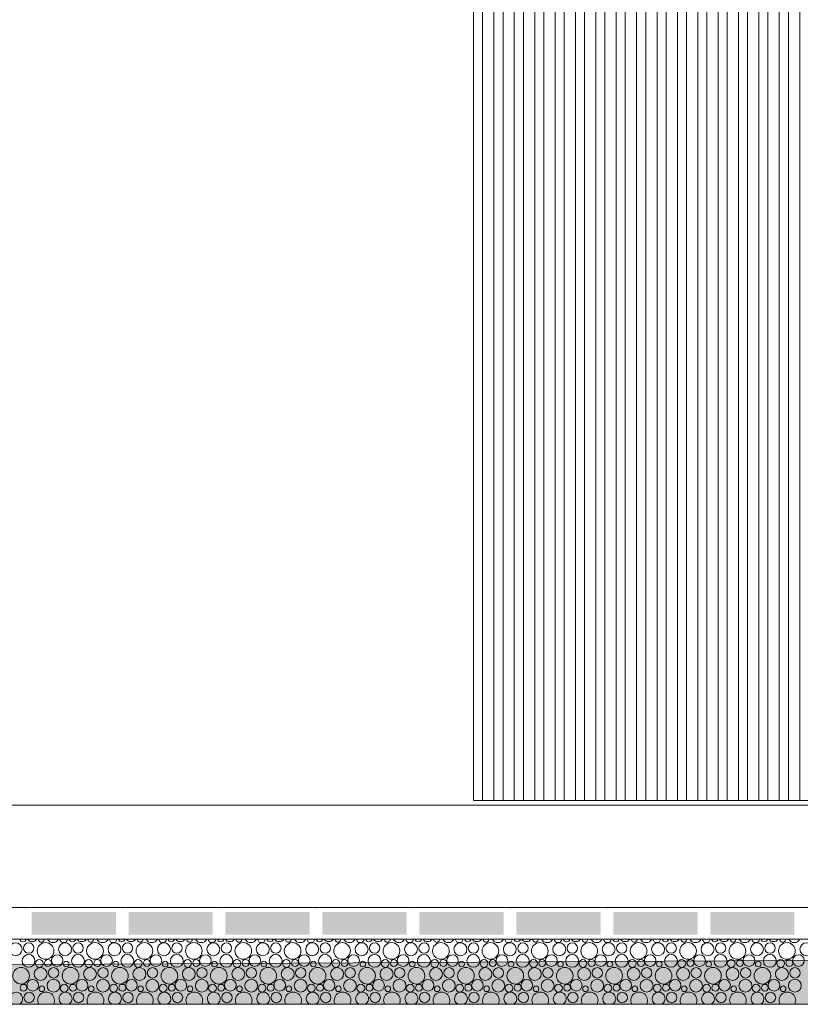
# Model space of a CAD drawing. Header units: millimetres. Extents: x -76432 to -27350, y -300 to 6935.
# Tile 40 of 75: x -50740 to -49017, y -300 to 1875. Entities that reach past the tile are written whole.
import ezdxf

# ---------------------------------------------------------------- set-up
doc = ezdxf.new("R2010")
doc.units = ezdxf.units.MM
doc.header["$MEASUREMENT"] = 0
for name, color, linetype in [('Nouveau_Charpente _ Bardage.Charp_Couv_Zinc', 7, 'Continuous'), ('Nouveau_Métal _ Bardage.Charp_Couv_Bard_Métal', 7, 'Continuous'), ('Nouveau_Terrain _ Original.Terrain', 7, 'Continuous'), ('Nouveau_VRD _ Voirie 3d.VRD', 7, 'Continuous')]:
    doc.layers.add(name, color=color, linetype=linetype)

# ---------------------------------------------------------------- blocks, each defined once
blk = doc.blocks.new('Élément de coupe_5')
at = {"layer": 'Nouveau_Métal _ Bardage.Charp_Couv_Bard_Métal', "color": 7, "linetype": 'Continuous', "lineweight": 15}
blk.add_line((-63879.282724, 140), (-33677.282724, 140), dxfattribs=at)
blk = doc.blocks.new('Élément de coupe_31')
at = {"layer": 'Nouveau_Terrain _ Original.Terrain', "linetype": 'Continuous', "lineweight": 15, "true_color": 0xf48e54}
h = blk.add_hatch(dxfattribs=at)
h.set_pattern_fill('Terre', color=33, style=0, pattern_type=2)
h.set_pattern_definition([(45, (0, 0), (-137.8858, 137.8858), []), (45, (-45.96, 45.96), (-275.7716, 275.7716), []), (45, (-91.92, 91.92), (-275.7716, 275.7716), []), (135, (-137.886, 137.886), (45.96194, 45.96194), [195, -195])])
h.paths.add_polyline_path([(-45278.9, -182.9), (-48767.2, -201.7), (-53028.5, -224.9), (-58189.7, -253), (-64406.4, -287.1), (-66736, -300), (-27349.9, -300), (-27349.9, -80.4), (-30347, -102.7), (-30687.3, -105.3), (-30979.5, -107.5), (-31257.5, -109.4), (-31550.9, -111.2), (-31862.7, -112.9), (-32189.1, -114.7), (-32526.1, -116.3), (-40248, -155.8), (-42464, -167.7)])
at = {"layer": 'Nouveau_Terrain _ Original.Terrain', "color": 7, "linetype": 'Continuous', "lineweight": 15, "flags": 128}
for points in [[(-27349.9, -80.4), (-30347, -102.7), (-30687.3, -105.3), (-30979.5, -107.5), (-31257.5, -109.4), (-31550.9, -111.2), (-31862.7, -112.9), (-32189.1, -114.7), (-32526.1, -116.3), (-40248, -155.8), (-42464, -167.7), (-45278.9, -182.9), (-48767.2, -201.7), (-53028.5, -224.9), (-58189.7, -253), (-64406.4, -287.1), (-66736, -300)], [(-27349.9, -300), (-28357.3, -300), (-28477.3, -300), (-28627.3, -300), (-28747.3, -300), (-29313.1, -300), (-64105.8, -300)]]:
    blk.add_lwpolyline(points, dxfattribs=at)
blk = doc.blocks.new('Élément de coupe_257')
at = {"layer": 'Nouveau_Charpente _ Bardage.Charp_Couv_Zinc', "color": 15, "linetype": 'Continuous', "lineweight": 15}
blk.add_line((-49558.3, 150), (-49538.3, 150), dxfattribs=at)
blk = doc.blocks.new('Élément de coupe_259')
at = {"layer": 'Nouveau_Charpente _ Bardage.Charp_Couv_Zinc', "color": 15, "linetype": 'Continuous', "lineweight": 15}
for p, q in [((-49738.3, 2712.8), (-49738.3, 150)), ((-49738.3, 150), (-49718.3, 150))]:
    blk.add_line(p, q, dxfattribs=at)
blk = doc.blocks.new('Élément de coupe_261')
at = {"layer": 'Nouveau_Charpente _ Bardage.Charp_Couv_Zinc', "color": 33, "linetype": 'Continuous', "lineweight": 15, "true_color": 0xc1976c}
for p, q in [((-49718.3, 3150), (-49718.3, 150)), ((-49693.3, 150), (-49693.3, 3150)), ((-49718.3, 150), (-49693.3, 150))]:
    blk.add_line(p, q, dxfattribs=at)
blk = doc.blocks.new('Élément de coupe_262')
at = {"layer": 'Nouveau_Charpente _ Bardage.Charp_Couv_Zinc', "color": 15, "linetype": 'Continuous', "lineweight": 15}
blk.add_line((-49693.3, 150), (-49673.3, 150), dxfattribs=at)
blk = doc.blocks.new('Élément de coupe_263')
at = {"layer": 'Nouveau_Charpente _ Bardage.Charp_Couv_Zinc', "color": 33, "linetype": 'Continuous', "lineweight": 15, "true_color": 0xc1976c}
for p, q in [((-49673.3, 3150), (-49673.3, 150)), ((-49648.3, 150), (-49648.3, 3150)), ((-49673.3, 150), (-49648.3, 150))]:
    blk.add_line(p, q, dxfattribs=at)
blk = doc.blocks.new('Élément de coupe_264')
at = {"layer": 'Nouveau_Charpente _ Bardage.Charp_Couv_Zinc', "color": 15, "linetype": 'Continuous', "lineweight": 15}
blk.add_line((-49648.3, 150), (-49628.3, 150), dxfattribs=at)
blk = doc.blocks.new('Élément de coupe_266')
at = {"layer": 'Nouveau_Charpente _ Bardage.Charp_Couv_Zinc', "color": 33, "linetype": 'Continuous', "lineweight": 15, "true_color": 0xc1976c}
for p, q in [((-49628.3, 3150), (-49628.3, 150)), ((-49603.3, 150), (-49603.3, 3150)), ((-49628.3, 150), (-49603.3, 150))]:
    blk.add_line(p, q, dxfattribs=at)
blk = doc.blocks.new('Élément de coupe_268')
at = {"layer": 'Nouveau_Charpente _ Bardage.Charp_Couv_Zinc', "color": 15, "linetype": 'Continuous', "lineweight": 15}
blk.add_line((-49603.3, 150), (-49583.3, 150), dxfattribs=at)
blk = doc.blocks.new('Élément de coupe_270')
at = {"layer": 'Nouveau_Charpente _ Bardage.Charp_Couv_Zinc', "color": 33, "linetype": 'Continuous', "lineweight": 15, "true_color": 0xc1976c}
for p, q in [((-49583.3, 3150), (-49583.3, 150)), ((-49558.3, 150), (-49558.3, 3150)), ((-49583.3, 150), (-49558.3, 150))]:
    blk.add_line(p, q, dxfattribs=at)
blk = doc.blocks.new('Élément de coupe_273')
at = {"layer": 'Nouveau_Charpente _ Bardage.Charp_Couv_Zinc', "color": 33, "linetype": 'Continuous', "lineweight": 15, "true_color": 0xc1976c}
for p, q in [((-49538.3, 3150), (-49538.3, 150)), ((-49513.3, 150), (-49513.3, 3150)), ((-49538.3, 150), (-49513.3, 150))]:
    blk.add_line(p, q, dxfattribs=at)
blk = doc.blocks.new('Élément de coupe_275')
at = {"layer": 'Nouveau_Charpente _ Bardage.Charp_Couv_Zinc', "color": 15, "linetype": 'Continuous', "lineweight": 15}
blk.add_line((-49513.3, 150), (-49493.3, 150), dxfattribs=at)
blk = doc.blocks.new('Élément de coupe_277')
at = {"layer": 'Nouveau_Charpente _ Bardage.Charp_Couv_Zinc', "color": 33, "linetype": 'Continuous', "lineweight": 15, "true_color": 0xc1976c}
for p, q in [((-49493.3, 3150), (-49493.3, 150)), ((-49468.3, 150), (-49468.3, 3150)), ((-49493.3, 150), (-49468.3, 150))]:
    blk.add_line(p, q, dxfattribs=at)
blk = doc.blocks.new('Élément de coupe_279')
at = {"layer": 'Nouveau_Charpente _ Bardage.Charp_Couv_Zinc', "color": 15, "linetype": 'Continuous', "lineweight": 15}
blk.add_line((-49468.3, 150), (-49448.3, 150), dxfattribs=at)
blk = doc.blocks.new('Élément de coupe_281')
at = {"layer": 'Nouveau_Charpente _ Bardage.Charp_Couv_Zinc', "color": 33, "linetype": 'Continuous', "lineweight": 15, "true_color": 0xc1976c}
for p, q in [((-49448.3, 3150), (-49448.3, 150)), ((-49423.3, 150), (-49423.3, 3150)), ((-49448.3, 150), (-49423.3, 150))]:
    blk.add_line(p, q, dxfattribs=at)
blk = doc.blocks.new('Élément de coupe_283')
at = {"layer": 'Nouveau_Charpente _ Bardage.Charp_Couv_Zinc', "color": 15, "linetype": 'Continuous', "lineweight": 15}
blk.add_line((-49423.3, 150), (-49403.3, 150), dxfattribs=at)
blk = doc.blocks.new('Élément de coupe_285')
at = {"layer": 'Nouveau_Charpente _ Bardage.Charp_Couv_Zinc', "color": 33, "linetype": 'Continuous', "lineweight": 15, "true_color": 0xc1976c}
for p, q in [((-49403.3, 3150), (-49403.3, 150)), ((-49378.3, 150), (-49378.3, 3150)), ((-49403.3, 150), (-49378.3, 150))]:
    blk.add_line(p, q, dxfattribs=at)
blk = doc.blocks.new('Élément de coupe_287')
at = {"layer": 'Nouveau_Charpente _ Bardage.Charp_Couv_Zinc', "color": 15, "linetype": 'Continuous', "lineweight": 15}
blk.add_line((-49378.3, 150), (-49358.3, 150), dxfattribs=at)
blk = doc.blocks.new('Élément de coupe_289')
at = {"layer": 'Nouveau_Charpente _ Bardage.Charp_Couv_Zinc', "color": 33, "linetype": 'Continuous', "lineweight": 15, "true_color": 0xc1976c}
for p, q in [((-49358.3, 3150), (-49358.3, 150)), ((-49333.3, 150), (-49333.3, 3150)), ((-49358.3, 150), (-49333.3, 150))]:
    blk.add_line(p, q, dxfattribs=at)
blk = doc.blocks.new('Élément de coupe_291')
at = {"layer": 'Nouveau_Charpente _ Bardage.Charp_Couv_Zinc', "color": 15, "linetype": 'Continuous', "lineweight": 15}
blk.add_line((-49333.3, 150), (-49313.3, 150), dxfattribs=at)
blk = doc.blocks.new('Élément de coupe_292')
at = {"layer": 'Nouveau_Charpente _ Bardage.Charp_Couv_Zinc', "color": 15, "linetype": 'Continuous', "lineweight": 15}
blk.add_line((-49018.3, 150), (-48998.3, 150), dxfattribs=at)
blk = doc.blocks.new('Élément de coupe_293')
at = {"layer": 'Nouveau_Charpente _ Bardage.Charp_Couv_Zinc', "color": 33, "linetype": 'Continuous', "lineweight": 15, "true_color": 0xc1976c}
for p, q in [((-49313.3, 3150), (-49313.3, 150)), ((-49288.3, 150), (-49288.3, 3150)), ((-49313.3, 150), (-49288.3, 150))]:
    blk.add_line(p, q, dxfattribs=at)
blk = doc.blocks.new('Élément de coupe_294')
at = {"layer": 'Nouveau_Charpente _ Bardage.Charp_Couv_Zinc', "color": 33, "linetype": 'Continuous', "lineweight": 15, "true_color": 0xc1976c}
for p, q in [((-49043.3, 3150), (-49043.3, 150)), ((-49018.3, 150), (-49018.3, 3150)), ((-49043.3, 150), (-49018.3, 150))]:
    blk.add_line(p, q, dxfattribs=at)
blk = doc.blocks.new('Élément de coupe_295')
at = {"layer": 'Nouveau_Charpente _ Bardage.Charp_Couv_Zinc', "color": 15, "linetype": 'Continuous', "lineweight": 15}
blk.add_line((-49288.3, 150), (-49268.3, 150), dxfattribs=at)
blk = doc.blocks.new('Élément de coupe_296')
at = {"layer": 'Nouveau_Charpente _ Bardage.Charp_Couv_Zinc', "color": 15, "linetype": 'Continuous', "lineweight": 15}
blk.add_line((-49063.3, 150), (-49043.3, 150), dxfattribs=at)
blk = doc.blocks.new('Élément de coupe_297')
at = {"layer": 'Nouveau_Charpente _ Bardage.Charp_Couv_Zinc', "color": 33, "linetype": 'Continuous', "lineweight": 15, "true_color": 0xc1976c}
for p, q in [((-49268.3, 3150), (-49268.3, 150)), ((-49243.3, 150), (-49243.3, 3150)), ((-49268.3, 150), (-49243.3, 150))]:
    blk.add_line(p, q, dxfattribs=at)
blk = doc.blocks.new('Élément de coupe_298')
at = {"layer": 'Nouveau_Charpente _ Bardage.Charp_Couv_Zinc', "color": 33, "linetype": 'Continuous', "lineweight": 15, "true_color": 0xc1976c}
for p, q in [((-49088.3, 3150), (-49088.3, 150)), ((-49063.3, 150), (-49063.3, 3150)), ((-49088.3, 150), (-49063.3, 150))]:
    blk.add_line(p, q, dxfattribs=at)
blk = doc.blocks.new('Élément de coupe_299')
at = {"layer": 'Nouveau_Charpente _ Bardage.Charp_Couv_Zinc', "color": 15, "linetype": 'Continuous', "lineweight": 15}
blk.add_line((-49243.3, 150), (-49223.3, 150), dxfattribs=at)
blk = doc.blocks.new('Élément de coupe_300')
at = {"layer": 'Nouveau_Charpente _ Bardage.Charp_Couv_Zinc', "color": 15, "linetype": 'Continuous', "lineweight": 15}
blk.add_line((-49108.3, 150), (-49088.3, 150), dxfattribs=at)
blk = doc.blocks.new('Élément de coupe_301')
at = {"layer": 'Nouveau_Charpente _ Bardage.Charp_Couv_Zinc', "color": 33, "linetype": 'Continuous', "lineweight": 15, "true_color": 0xc1976c}
for p, q in [((-49223.3, 3150), (-49223.3, 150)), ((-49198.3, 150), (-49198.3, 3150)), ((-49223.3, 150), (-49198.3, 150))]:
    blk.add_line(p, q, dxfattribs=at)
blk = doc.blocks.new('Élément de coupe_302')
at = {"layer": 'Nouveau_Charpente _ Bardage.Charp_Couv_Zinc', "color": 33, "linetype": 'Continuous', "lineweight": 15, "true_color": 0xc1976c}
for p, q in [((-49133.3, 3150), (-49133.3, 150)), ((-49108.3, 150), (-49108.3, 3150)), ((-49133.3, 150), (-49108.3, 150))]:
    blk.add_line(p, q, dxfattribs=at)
blk = doc.blocks.new('Élément de coupe_303')
at = {"layer": 'Nouveau_Charpente _ Bardage.Charp_Couv_Zinc', "color": 15, "linetype": 'Continuous', "lineweight": 15}
blk.add_line((-49198.3, 150), (-49178.3, 150), dxfattribs=at)
blk = doc.blocks.new('Élément de coupe_304')
at = {"layer": 'Nouveau_Charpente _ Bardage.Charp_Couv_Zinc', "color": 15, "linetype": 'Continuous', "lineweight": 15}
blk.add_line((-49153.3, 150), (-49133.3, 150), dxfattribs=at)
blk = doc.blocks.new('Élément de coupe_305')
at = {"layer": 'Nouveau_Charpente _ Bardage.Charp_Couv_Zinc', "color": 33, "linetype": 'Continuous', "lineweight": 15, "true_color": 0xc1976c}
for p, q in [((-49178.3, 3150), (-49178.3, 150)), ((-49153.3, 150), (-49153.3, 3150)), ((-49178.3, 150), (-49153.3, 150))]:
    blk.add_line(p, q, dxfattribs=at)
blk = doc.blocks.new('*X452')
at = {"layer": 'Nouveau_VRD _ Voirie 3d.VRD', "color": 33, "linetype": 'Continuous', "lineweight": 15, "true_color": 0xf48e54}
for centre, radius in [((-50749.3, -178.4), 14.3), ((-50720.5, -175.8), 11.5), ((-50683.3, -182.2), 18.4), ((-50640.2, -178.4), 14.3), ((-50611.4, -175.8), 11.5), ((-50574.1, -182.2), 18.4), ((-50531.1, -178.4), 14.3), ((-50502.3, -175.8), 11.5), ((-50465, -182.2), 18.4), ((-50422, -178.4), 14.3), ((-50393.2, -175.8), 11.5), ((-50355.9, -182.2), 18.4), ((-50312.9, -178.4), 14.3), ((-50284, -175.8), 11.5), ((-50246.8, -182.2), 18.4), ((-50203.7, -178.4), 14.3), ((-50174.9, -175.8), 11.5), ((-50137.7, -182.2), 18.4), ((-50094.6, -178.4), 14.3), ((-50065.8, -175.8), 11.5), ((-50028.6, -182.2), 18.4), ((-49985.5, -178.4), 14.3), ((-49956.7, -175.8), 11.5), ((-49919.5, -182.2), 18.4), ((-49876.4, -178.4), 14.3), ((-49847.6, -175.8), 11.5), ((-49810.4, -182.2), 18.4), ((-49767.3, -178.4), 14.3), ((-49738.5, -175.8), 11.5), ((-49701.2, -182.2), 18.4), ((-49658.2, -178.4), 14.3), ((-49629.4, -175.8), 11.5), ((-49592.1, -182.2), 18.4), ((-49549.1, -178.4), 14.3), ((-49520.3, -175.8), 11.5), ((-49483, -182.2), 18.4), ((-49440, -178.4), 14.3), ((-49411.1, -175.8), 11.5), ((-49373.9, -182.2), 18.4), ((-49330.8, -178.4), 14.3), ((-49302, -175.8), 11.5), ((-49264.8, -182.2), 18.4), ((-49221.7, -178.4), 14.3), ((-49192.9, -175.8), 11.5), ((-49155.7, -182.2), 18.4), ((-49112.6, -178.4), 14.3), ((-49083.8, -175.8), 11.5), ((-49046.6, -182.2), 18.4), ((-49003.5, -178.4), 14.3), ((-50720.8, -204.1), 14.2), ((-50657.7, -203.4), 12.8), ((-50611.7, -204.1), 14.2), ((-50548.6, -203.4), 12.8), ((-50502.6, -204.1), 14.2), ((-50439.5, -203.4), 12.8), ((-50393.5, -204.1), 14.2), ((-50330.4, -203.4), 12.8), ((-50284.3, -204.1), 14.2), ((-50221.3, -203.4), 12.8), ((-50175.2, -204.1), 14.2), ((-50112.2, -203.4), 12.8), ((-50066.1, -204.1), 14.2), ((-50003.1, -203.4), 12.8), ((-49957, -204.1), 14.2), ((-49893.9, -203.4), 12.8), ((-49847.9, -204.1), 14.2), ((-49784.8, -203.4), 12.8), ((-49738.8, -204.1), 14.2), ((-49675.7, -203.4), 12.8), ((-49629.7, -204.1), 14.2), ((-49566.6, -203.4), 12.8), ((-49520.6, -204.1), 14.2), ((-49457.5, -203.4), 12.8), ((-49411.4, -204.1), 14.2), ((-49348.4, -203.4), 12.8), ((-49302.3, -204.1), 14.2), ((-49239.3, -203.4), 12.8), ((-49193.2, -204.1), 14.2), ((-49130.2, -203.4), 12.8), ((-49084.1, -204.1), 14.2), ((-49021, -203.4), 12.8), ((-50697.1, -209.8), 8.58), ((-50677.9, -208.8), 7.52), ((-50637.5, -211.1), 6.2), ((-50588, -209.8), 8.58), ((-50568.8, -208.8), 7.52), ((-50528.4, -211.1), 6.2), ((-50478.9, -209.8), 8.58), ((-50459.7, -208.8), 7.52), ((-50419.3, -211.1), 6.2), ((-50369.7, -209.8), 8.58), ((-50350.6, -208.8), 7.52), ((-50310.2, -211.1), 6.2), ((-50260.6, -209.8), 8.58), ((-50241.5, -208.8), 7.52), ((-50201.1, -211.1), 6.2), ((-50151.5, -209.8), 8.58), ((-50132.4, -208.8), 7.52), ((-50092, -211.1), 6.2), ((-50042.4, -209.8), 8.58), ((-50023.3, -208.8), 7.52), ((-49982.8, -211.1), 6.2), ((-49933.3, -209.8), 8.58), ((-49914.2, -208.8), 7.52), ((-49873.7, -211.1), 6.2), ((-49824.2, -209.8), 8.58), ((-49805, -208.8), 7.52), ((-49764.6, -211.1), 6.2), ((-49715.1, -209.8), 8.58), ((-49695.9, -208.8), 7.52), ((-49655.5, -211.1), 6.2), ((-49606, -209.8), 8.58), ((-49586.8, -208.8), 7.52), ((-49546.4, -211.1), 6.2), ((-49496.9, -209.8), 8.58), ((-49477.7, -208.8), 7.52), ((-49437.3, -211.1), 6.2), ((-49387.7, -209.8), 8.58), ((-49368.6, -208.8), 7.52), ((-49328.2, -211.1), 6.2), ((-49278.6, -209.8), 8.58), ((-49259.5, -208.8), 7.52), ((-49219.1, -211.1), 6.2), ((-49169.5, -209.8), 8.58), ((-49150.4, -208.8), 7.52), ((-49109.9, -211.1), 6.2), ((-49060.4, -209.8), 8.58), ((-49041.3, -208.8), 7.52), ((-50737.3, -236.8), 18.4), ((-50694.2, -233), 14.3), ((-50665.4, -230.4), 11.5), ((-50628.1, -236.8), 18.4), ((-50585.1, -233), 14.3), ((-50556.3, -230.4), 11.5), ((-50519, -236.8), 18.4), ((-50476, -233), 14.3), ((-50447.2, -230.4), 11.5), ((-50409.9, -236.8), 18.4), ((-50366.9, -233), 14.3), ((-50338, -230.4), 11.5), ((-50300.8, -236.8), 18.4), ((-50257.7, -233), 14.3), ((-50228.9, -230.4), 11.5), ((-50191.7, -236.8), 18.4), ((-50148.6, -233), 14.3), ((-50119.8, -230.4), 11.5), ((-50082.6, -236.8), 18.4), ((-50039.5, -233), 14.3), ((-50010.7, -230.4), 11.5), ((-49973.5, -236.8), 18.4), ((-49930.4, -233), 14.3), ((-49901.6, -230.4), 11.5), ((-49864.4, -236.8), 18.4), ((-49821.3, -233), 14.3), ((-49792.5, -230.4), 11.5), ((-49755.2, -236.8), 18.4), ((-49712.2, -233), 14.3), ((-49683.4, -230.4), 11.5), ((-49646.1, -236.8), 18.4), ((-49603.1, -233), 14.3), ((-49574.3, -230.4), 11.5), ((-49537, -236.8), 18.4), ((-49494, -233), 14.3), ((-49465.1, -230.4), 11.5), ((-49427.9, -236.8), 18.4), ((-49384.8, -233), 14.3), ((-49356, -230.4), 11.5), ((-49318.8, -236.8), 18.4), ((-49275.7, -233), 14.3), ((-49246.9, -230.4), 11.5), ((-49209.7, -236.8), 18.4), ((-49166.6, -233), 14.3), ((-49137.8, -230.4), 11.5), ((-49100.6, -236.8), 18.4), ((-49057.5, -233), 14.3), ((-49028.7, -230.4), 11.5), ((-50731.9, -263.4), 7.52), ((-50711.7, -258), 12.8), ((-50691.5, -265.7), 6.2), ((-50665.7, -258.7), 14.2), ((-50642, -264.4), 8.58), ((-50622.8, -263.4), 7.52), ((-50602.6, -258), 12.8), ((-50582.4, -265.7), 6.2), ((-50556.6, -258.7), 14.2), ((-50532.9, -264.4), 8.58), ((-50513.7, -263.4), 7.52), ((-50493.5, -258), 12.8), ((-50473.3, -265.7), 6.2), ((-50447.5, -258.7), 14.2), ((-50423.7, -264.4), 8.58), ((-50404.6, -263.4), 7.52), ((-50384.4, -258), 12.8), ((-50364.2, -265.7), 6.2), ((-50338.3, -258.7), 14.2), ((-50314.6, -264.4), 8.58), ((-50295.5, -263.4), 7.52), ((-50275.3, -258), 12.8), ((-50255.1, -265.7), 6.2), ((-50229.2, -258.7), 14.2), ((-50205.5, -264.4), 8.58), ((-50186.4, -263.4), 7.52), ((-50166.2, -258), 12.8), ((-50146, -265.7), 6.2), ((-50120.1, -258.7), 14.2), ((-50096.4, -264.4), 8.58), ((-50077.3, -263.4), 7.52), ((-50057.1, -258), 12.8), ((-50036.8, -265.7), 6.2), ((-50011, -258.7), 14.2), ((-49987.3, -264.4), 8.58), ((-49968.2, -263.4), 7.52), ((-49947.9, -258), 12.8), ((-49927.7, -265.7), 6.2), ((-49901.9, -258.7), 14.2), ((-49878.2, -264.4), 8.58), ((-49859, -263.4), 7.52), ((-49838.8, -258), 12.8), ((-49818.6, -265.7), 6.2), ((-49792.8, -258.7), 14.2), ((-49769.1, -264.4), 8.58), ((-49749.9, -263.4), 7.52), ((-49729.7, -258), 12.8), ((-49709.5, -265.7), 6.2), ((-49683.7, -258.7), 14.2), ((-49660, -264.4), 8.58), ((-49640.8, -263.4), 7.52), ((-49620.6, -258), 12.8), ((-49600.4, -265.7), 6.2), ((-49574.6, -258.7), 14.2), ((-49550.9, -264.4), 8.58), ((-49531.7, -263.4), 7.52), ((-49511.5, -258), 12.8), ((-49491.3, -265.7), 6.2), ((-49465.4, -258.7), 14.2), ((-49441.7, -264.4), 8.58), ((-49422.6, -263.4), 7.52), ((-49402.4, -258), 12.8), ((-49382.2, -265.7), 6.2), ((-49356.3, -258.7), 14.2), ((-49332.6, -264.4), 8.58), ((-49313.5, -263.4), 7.52), ((-49293.3, -258), 12.8), ((-49273.1, -265.7), 6.2), ((-49247.2, -258.7), 14.2), ((-49223.5, -264.4), 8.58), ((-49204.4, -263.4), 7.52), ((-49184.2, -258), 12.8), ((-49163.9, -265.7), 6.2), ((-49138.1, -258.7), 14.2), ((-49114.4, -264.4), 8.58), ((-49095.3, -263.4), 7.52), ((-49075, -258), 12.8), ((-49054.8, -265.7), 6.2), ((-49029, -258.7), 14.2), ((-50719.4, -285), 11.5), ((-50610.3, -285), 11.5), ((-50501.2, -285), 11.5), ((-50392, -285), 11.5), ((-50282.9, -285), 11.5), ((-50173.8, -285), 11.5), ((-50064.7, -285), 11.5), ((-49955.6, -285), 11.5), ((-49846.5, -285), 11.5), ((-49737.4, -285), 11.5), ((-49628.3, -285), 11.5), ((-49519.1, -285), 11.5), ((-49410, -285), 11.5), ((-49300.9, -285), 11.5), ((-49191.8, -285), 11.5), ((-49082.7, -285), 11.5)]:
    blk.add_circle(centre, radius, dxfattribs=at)
for centre, radius, start, end in [((-50733.1, -154.2), 7.52, 196.5415, 343.4585), ((-50712.8, -148.8), 12.8, 215.763, 324.237), ((-50692.6, -156.5), 6.2, 178.4685, 1.5315), ((-50666.8, -149.5), 14.2, 208.6751, 331.3249), ((-50643.1, -155.2), 8.58, 187.2196, 352.7804), ((-50623.9, -154.2), 7.52, 196.5415, 343.4585), ((-50603.7, -148.8), 12.8, 215.763, 324.237), ((-50583.5, -156.5), 6.2, 178.4685, 1.5315), ((-50557.7, -149.5), 14.2, 208.6751, 331.3249), ((-50534, -155.2), 8.58, 187.2196, 352.7804), ((-50514.8, -154.2), 7.52, 196.5415, 343.4585), ((-50494.6, -148.8), 12.8, 215.763, 324.237), ((-50474.4, -156.5), 6.2, 178.4685, 1.5315), ((-50448.6, -149.5), 14.2, 208.6751, 331.3249), ((-50424.9, -155.2), 8.58, 187.2196, 352.7804), ((-50405.7, -154.2), 7.52, 196.5415, 343.4585), ((-50385.5, -148.8), 12.8, 215.763, 324.237), ((-50365.3, -156.5), 6.2, 178.4685, 1.5315), ((-50339.5, -149.5), 14.2, 208.6751, 331.3249), ((-50315.7, -155.2), 8.58, 187.2196, 352.7804), ((-50296.6, -154.2), 7.52, 196.5415, 343.4585), ((-50276.4, -148.8), 12.8, 215.763, 324.237), ((-50256.2, -156.5), 6.2, 178.4685, 1.5315), ((-50230.3, -149.5), 14.2, 208.6751, 331.3249), ((-50206.6, -155.2), 8.58, 187.2196, 352.7804), ((-50187.5, -154.2), 7.52, 196.5415, 343.4585), ((-50167.3, -148.8), 12.8, 215.763, 324.237), ((-50147.1, -156.5), 6.2, 178.4685, 1.5315), ((-50121.2, -149.5), 14.2, 208.6751, 331.3249), ((-50097.5, -155.2), 8.58, 187.2196, 352.7804), ((-50078.4, -154.2), 7.52, 196.5415, 343.4585), ((-50058.2, -148.8), 12.8, 215.763, 324.237), ((-50038, -156.5), 6.2, 178.4685, 1.5315), ((-50012.1, -149.5), 14.2, 208.6751, 331.3249), ((-49988.4, -155.2), 8.58, 187.2196, 352.7804), ((-49969.3, -154.2), 7.52, 196.5415, 343.4585), ((-49949.1, -148.8), 12.8, 215.763, 324.237), ((-49928.8, -156.5), 6.2, 178.4685, 1.5315), ((-49903, -149.5), 14.2, 208.6751, 331.3249), ((-49879.3, -155.2), 8.58, 187.2196, 352.7804), ((-49860.2, -154.2), 7.52, 196.5415, 343.4585), ((-49839.9, -148.8), 12.8, 215.763, 324.237), ((-49819.7, -156.5), 6.2, 178.4685, 1.5315), ((-49793.9, -149.5), 14.2, 208.6751, 331.3249), ((-49770.2, -155.2), 8.58, 187.2196, 352.7804), ((-49751, -154.2), 7.52, 196.5415, 343.4585), ((-49730.8, -148.8), 12.8, 215.763, 324.237), ((-49710.6, -156.5), 6.2, 178.4685, 1.5315), ((-49684.8, -149.5), 14.2, 208.6751, 331.3249), ((-49661.1, -155.2), 8.58, 187.2196, 352.7804), ((-49641.9, -154.2), 7.52, 196.5415, 343.4585), ((-49621.7, -148.8), 12.8, 215.763, 324.237), ((-49601.5, -156.5), 6.2, 178.4685, 1.5315), ((-49575.7, -149.5), 14.2, 208.6751, 331.3249), ((-49552, -155.2), 8.58, 187.2196, 352.7804), ((-49532.8, -154.2), 7.52, 196.5415, 343.4585), ((-49512.6, -148.8), 12.8, 215.763, 324.237), ((-49492.4, -156.5), 6.2, 178.4685, 1.5315), ((-49466.6, -149.5), 14.2, 208.6751, 331.3249), ((-49442.9, -155.2), 8.58, 187.2196, 352.7804), ((-49423.7, -154.2), 7.52, 196.5415, 343.4585), ((-49403.5, -148.8), 12.8, 215.763, 324.237), ((-49383.3, -156.5), 6.2, 178.4685, 1.5315), ((-49357.4, -149.5), 14.2, 208.6751, 331.3249), ((-49333.7, -155.2), 8.58, 187.2196, 352.7804), ((-49314.6, -154.2), 7.52, 196.5415, 343.4585), ((-49294.4, -148.8), 12.8, 215.763, 324.237), ((-49274.2, -156.5), 6.2, 178.4685, 1.5315), ((-49248.3, -149.5), 14.2, 208.6751, 331.3249), ((-49224.6, -155.2), 8.58, 187.2196, 352.7804), ((-49205.5, -154.2), 7.52, 196.5415, 343.4585), ((-49185.3, -148.8), 12.8, 215.763, 324.237), ((-49165.1, -156.5), 6.2, 178.4685, 1.5315), ((-49139.2, -149.5), 14.2, 208.6751, 331.3249), ((-49115.5, -155.2), 8.58, 187.2196, 352.7804), ((-49096.4, -154.2), 7.52, 196.5415, 343.4585), ((-49076.2, -148.8), 12.8, 215.763, 324.237), ((-49055.9, -156.5), 6.2, 178.4685, 1.5315), ((-49030.1, -149.5), 14.2, 208.6751, 331.3249), ((-50748.2, -287.6), 14.3, 300.1222, 239.8778), ((-50682.1, -291.4), 18.4, 331.9273, 208.0727), ((-50639.1, -287.6), 14.3, 300.1222, 239.8778), ((-50573, -291.4), 18.4, 331.9273, 208.0727), ((-50530, -287.6), 14.3, 300.1222, 239.8778), ((-50463.9, -291.4), 18.4, 331.9273, 208.0727), ((-50420.9, -287.6), 14.3, 300.1222, 239.8778), ((-50354.8, -291.4), 18.4, 331.9273, 208.0727), ((-50311.7, -287.6), 14.3, 300.1222, 239.8778), ((-50245.7, -291.4), 18.4, 331.9273, 208.0727), ((-50202.6, -287.6), 14.3, 300.1222, 239.8778), ((-50136.6, -291.4), 18.4, 331.9273, 208.0727), ((-50093.5, -287.6), 14.3, 300.1222, 239.8778), ((-50027.5, -291.4), 18.4, 331.9273, 208.0727), ((-49984.4, -287.6), 14.3, 300.1222, 239.8778), ((-49918.4, -291.4), 18.4, 331.9273, 208.0727), ((-49875.3, -287.6), 14.3, 300.1222, 239.8778), ((-49809.2, -291.4), 18.4, 331.9273, 208.0727), ((-49766.2, -287.6), 14.3, 300.1222, 239.8778), ((-49700.1, -291.4), 18.4, 331.9273, 208.0727), ((-49657.1, -287.6), 14.3, 300.1222, 239.8778), ((-49591, -291.4), 18.4, 331.9273, 208.0727), ((-49548, -287.6), 14.3, 300.1222, 239.8778), ((-49481.9, -291.4), 18.4, 331.9273, 208.0727), ((-49438.8, -287.6), 14.3, 300.1222, 239.8778), ((-49372.8, -291.4), 18.4, 331.9273, 208.0727), ((-49329.7, -287.6), 14.3, 300.1222, 239.8778), ((-49263.7, -291.4), 18.4, 331.9273, 208.0727), ((-49220.6, -287.6), 14.3, 300.1222, 239.8778), ((-49154.6, -291.4), 18.4, 331.9273, 208.0727), ((-49111.5, -287.6), 14.3, 300.1222, 239.8778), ((-49045.5, -291.4), 18.4, 331.9273, 208.0727), ((-50719.7, -313.3), 14.2, 69.3886, 110.6114), ((-50656.6, -312.6), 12.8, 81.7675, 98.2325), ((-50610.6, -313.3), 14.2, 69.3886, 110.6114), ((-50547.5, -312.6), 12.8, 81.7675, 98.2325), ((-50501.5, -313.3), 14.2, 69.3886, 110.6114), ((-50438.4, -312.6), 12.8, 81.7675, 98.2325), ((-50392.3, -313.3), 14.2, 69.3886, 110.6114), ((-50329.3, -312.6), 12.8, 81.7675, 98.2325), ((-50283.2, -313.3), 14.2, 69.3886, 110.6114), ((-50220.2, -312.6), 12.8, 81.7675, 98.2325), ((-50174.1, -313.3), 14.2, 69.3886, 110.6114), ((-50111.1, -312.6), 12.8, 81.7675, 98.2325), ((-50065, -313.3), 14.2, 69.3886, 110.6114), ((-50001.9, -312.6), 12.8, 81.7675, 98.2325), ((-49955.9, -313.3), 14.2, 69.3886, 110.6114), ((-49892.8, -312.6), 12.8, 81.7675, 98.2325), ((-49846.8, -313.3), 14.2, 69.3886, 110.6114), ((-49783.7, -312.6), 12.8, 81.7675, 98.2325), ((-49737.7, -313.3), 14.2, 69.3886, 110.6114), ((-49674.6, -312.6), 12.8, 81.7675, 98.2325), ((-49628.6, -313.3), 14.2, 69.3886, 110.6114), ((-49565.5, -312.6), 12.8, 81.7675, 98.2325), ((-49519.4, -313.3), 14.2, 69.3886, 110.6114), ((-49456.4, -312.6), 12.8, 81.7675, 98.2325), ((-49410.3, -313.3), 14.2, 69.3886, 110.6114), ((-49347.3, -312.6), 12.8, 81.7675, 98.2325), ((-49301.2, -313.3), 14.2, 69.3886, 110.6114), ((-49238.2, -312.6), 12.8, 81.7675, 98.2325), ((-49192.1, -313.3), 14.2, 69.3886, 110.6114), ((-49129, -312.6), 12.8, 81.7675, 98.2325), ((-49083, -313.3), 14.2, 69.3886, 110.6114), ((-49019.9, -312.6), 12.8, 81.7675, 98.2325)]:
    blk.add_arc(centre, radius, start, end, dxfattribs=at)
blk = doc.blocks.new('*X453')
at = {"layer": 'Nouveau_VRD _ Voirie 3d.VRD', "linetype": 'Continuous', "lineweight": 15, "true_color": 0xb5b5b5}
for points in [[(-50714.1, -96.3), (-50714.1, -146.3), (-50528.1, -146.3), (-50528.1, -96.3)], [(-50500.1, -96.3), (-50500.1, -146.3), (-50314.1, -146.3), (-50314.1, -96.3)], [(-50286.1, -96.3), (-50286.1, -146.3), (-50100, -146.3), (-50100, -96.3)], [(-50072, -96.3), (-50072, -146.3), (-49886, -146.3), (-49886, -96.3)], [(-49858, -96.3), (-49858, -146.3), (-49671.9, -146.3), (-49671.9, -96.3)], [(-49643.9, -96.3), (-49643.9, -146.3), (-49457.9, -146.3), (-49457.9, -96.3)], [(-49429.9, -96.3), (-49429.9, -146.3), (-49243.8, -146.3), (-49243.8, -96.3)], [(-49215.8, -96.3), (-49215.8, -146.3), (-49029.8, -146.3), (-49029.8, -96.3)]]:
    blk.add_hatch(color=253, dxfattribs=at).paths.add_polyline_path(points)
at = {"layer": 'Nouveau_VRD _ Voirie 3d.VRD', "color": 253, "linetype": 'Continuous', "lineweight": 15, "true_color": 0xb5b5b5}
for p in [(-50728.1, -86.3), (-50514.1, -86.3), (-50300.1, -86.3), (-50086, -86.3), (-49872, -86.3), (-49657.9, -86.3), (-49443.9, -86.3), (-49229.8, -86.3), (-50728.1, -156.3), (-50514.1, -156.3), (-50300.1, -156.3), (-50086, -156.3), (-49872, -156.3), (-49657.9, -156.3), (-49443.9, -156.3), (-49229.8, -156.3)]:
    blk.add_point(p, dxfattribs=at)
blk = doc.blocks.new('Élément de coupe_449')
at = {"layer": 'Nouveau_VRD _ Voirie 3d.VRD', "color": 7, "linetype": 'Continuous', "lineweight": 15}
for p, q in [((-29313.1, -86.3), (-64106.1, -86.3)), ((-29313.1, -156.3), (-64106.2, -156.3))]:
    blk.add_line(p, q, dxfattribs=at)
at = {"layer": 'Nouveau_VRD _ Voirie 3d.VRD', "lineweight": 0}
for name in ['*X453', '*X452']:
    blk.add_blockref(name, (0, 0), dxfattribs=at)

msp = doc.modelspace()

# ---------------------------------------------------------------- block references
at = {"layer": 'Nouveau_Charpente _ Bardage.Charp_Couv_Zinc', "lineweight": 0}
for name in ['Élément de coupe_259', 'Élément de coupe_261', 'Élément de coupe_262', 'Élément de coupe_263', 'Élément de coupe_264', 'Élément de coupe_266', 'Élément de coupe_268', 'Élément de coupe_270', 'Élément de coupe_257', 'Élément de coupe_273', 'Élément de coupe_275', 'Élément de coupe_277', 'Élément de coupe_279', 'Élément de coupe_281', 'Élément de coupe_283', 'Élément de coupe_285', 'Élément de coupe_287', 'Élément de coupe_289', 'Élément de coupe_291', 'Élément de coupe_293', 'Élément de coupe_295', 'Élément de coupe_297', 'Élément de coupe_299', 'Élément de coupe_301', 'Élément de coupe_303', 'Élément de coupe_305', 'Élément de coupe_304', 'Élément de coupe_302', 'Élément de coupe_300', 'Élément de coupe_298', 'Élément de coupe_296', 'Élément de coupe_294', 'Élément de coupe_292']:
    msp.add_blockref(name, (0, 0), dxfattribs=at)
at = {"layer": 'Nouveau_Métal _ Bardage.Charp_Couv_Bard_Métal', "lineweight": 0}
msp.add_blockref('Élément de coupe_5', (0, 0), dxfattribs=at)
at = {"layer": 'Nouveau_Terrain _ Original.Terrain', "lineweight": 0}
msp.add_blockref('Élément de coupe_31', (0, 0), dxfattribs=at)
at = {"layer": 'Nouveau_VRD _ Voirie 3d.VRD', "lineweight": 0}
msp.add_blockref('Élément de coupe_449', (0, 0), dxfattribs=at)

doc.saveas('drawing.dxf')
